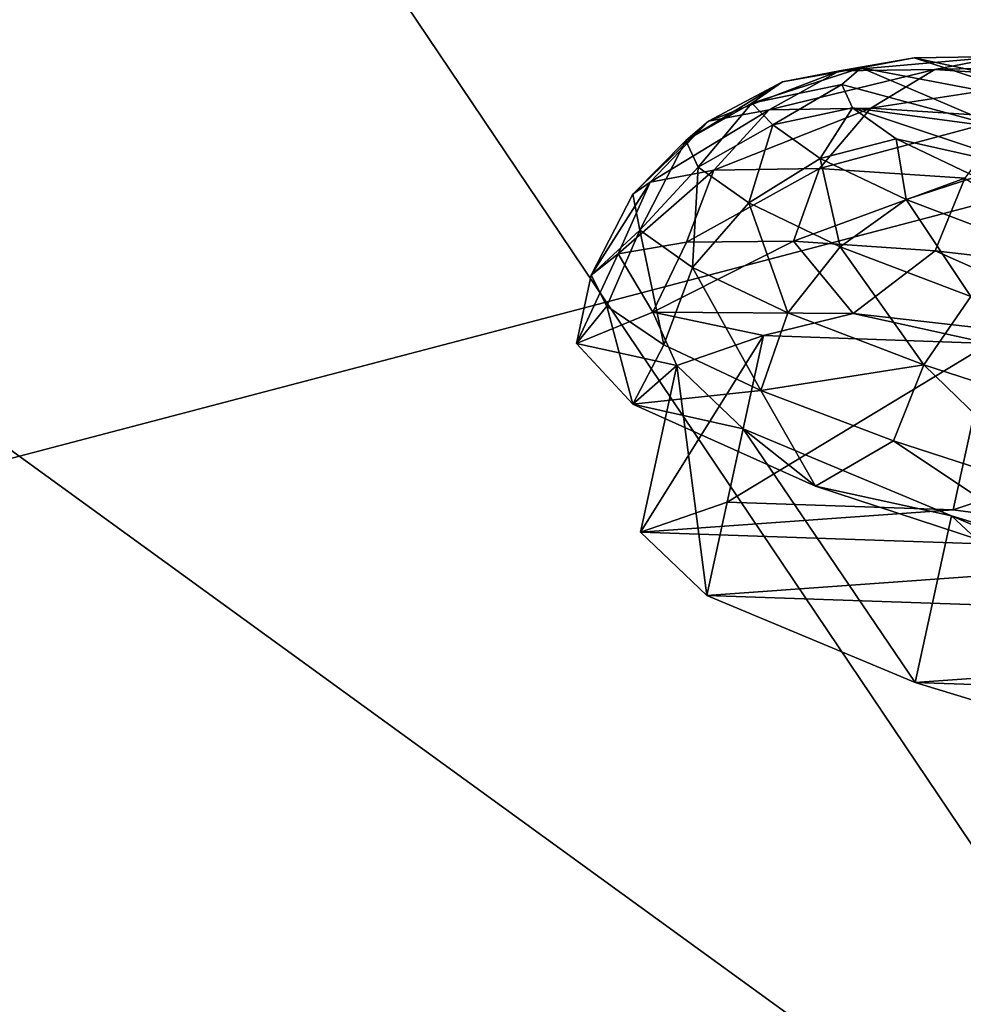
# Model space of a CAD drawing. Header units: metres. Extents: x -1651 to 0, y -1070 to 0.
# Tile 59 of 111: x -646 to -619, y -908 to -879. Entities that reach past the tile are written whole.
import ezdxf

# ---------------------------------------------------------------- set-up
doc = ezdxf.new("R2010")
doc.units = ezdxf.units.M

msp = doc.modelspace()

# ---------------------------------------------------------------- linework, layer by layer
at = {"layer": 'None'}
for points in [[(-705.588745, -848.473389, -377.175201), (-658.267761, -907.837219, -60), (-606.657959, -920.294556, -60)], [(-606.657959, -920.294556, -60), (-643.46759, -865.614624, -377.175201), (-705.588745, -848.473389, -377.175201)], [(-682.642212, -854.043579, -406), (-636.776367, -866.25531, -406), (-687.702698, -902.677124, -63)], [(-580.439209, -879.171082, -382.385681), (-643.126038, -864.44043, -382.385681), (-643.46759, -865.614624, -377.175201)], [(-580.439209, -879.171082, -382.385681), (-580.239075, -878.239136, -384.897552), (-643.126038, -864.44043, -382.385681)], [(-580.733521, -880.355408, -377.175201), (-580.439209, -879.171082, -382.385681), (-643.46759, -865.614624, -377.175201)], [(-580.733521, -880.355408, -377.175201), (-643.46759, -865.614624, -377.175201), (-606.657959, -920.294556, -60)], [(-687.702698, -902.677124, -63), (-636.776367, -866.25531, -406), (-590.582947, -877.16272, -406)], [(-687.702698, -902.677124, -63), (-590.582947, -877.16272, -406), (-615.638672, -920.923889, -63)], [(-750.898499, -980.512817, -63), (-687.702698, -902.677124, -63), (-615.638672, -920.923889, -63)]]:
    msp.add_3dface(points, dxfattribs=at)
at = {"layer": 'None012310'}
for points in [[(-621.489075, -880.413574, -252.418457), (-619.949951, -880.12439, -257.393372), (-623.783142, -880.82074, -252.929413)], [(-619.949951, -880.12439, -257.393372), (-622.118835, -880.507996, -258.309113), (-623.783142, -880.82074, -252.929413)], [(-619.949951, -880.12439, -257.393372), (-617.382385, -880.08313, -262.180542), (-622.118835, -880.507996, -258.309113)], [(-617.382385, -880.08313, -262.180542), (-619.342346, -880.463379, -263.485809), (-622.118835, -880.507996, -258.309113)], [(-615.665344, -881.52655, -255.659607), (-619.949951, -880.12439, -257.393372), (-621.489075, -880.413574, -252.418457)], [(-613.557739, -881.492676, -259.589233), (-617.382385, -880.08313, -262.180542), (-619.949951, -880.12439, -257.393372)], [(-615.665344, -881.52655, -255.659607), (-613.557739, -881.492676, -259.589233), (-619.949951, -880.12439, -257.393372)], [(-617.382385, -880.08313, -262.180542), (-613.852356, -880.316406, -266.453857), (-619.342346, -880.463379, -263.485809)], [(-613.852356, -880.316406, -266.453857), (-615.525085, -880.715637, -268.106842), (-619.342346, -880.463379, -263.485809)], [(-623.783142, -880.82074, -252.929413), (-622.118835, -880.507996, -258.309113), (-625.938782, -881.969788, -253.470947)], [(-622.118835, -880.507996, -258.309113), (-624.16626, -881.636719, -259.200317), (-625.938782, -881.969788, -253.470947)], [(-623.783142, -880.82074, -252.929413), (-624.673035, -881.450439, -247.689606), (-621.489075, -880.413574, -252.418457)], [(-624.673035, -881.450439, -247.689606), (-622.056396, -880.900818, -247.55481), (-621.489075, -880.413574, -252.418457)], [(-622.118835, -880.507996, -258.309113), (-619.342346, -880.463379, -263.485809), (-624.16626, -881.636719, -259.200317)], [(-619.342346, -880.463379, -263.485809), (-621.209351, -881.589172, -264.713501), (-624.16626, -881.636719, -259.200317)], [(-621.489075, -880.413574, -252.418457), (-622.056396, -880.900818, -247.55481), (-617.39447, -882.163879, -247.58345)], [(-617.39447, -882.163879, -247.58345), (-615.665344, -881.52655, -255.659607), (-621.489075, -880.413574, -252.418457)], [(-619.342346, -880.463379, -263.485809), (-615.525085, -880.715637, -268.106842), (-621.209351, -881.589172, -264.713501)], [(-625.938782, -881.969788, -253.470947), (-626.592163, -882.530945, -247.86969), (-623.783142, -880.82074, -252.929413)], [(-626.592163, -882.530945, -247.86969), (-624.673035, -881.450439, -247.689606), (-623.783142, -880.82074, -252.929413)], [(-622.056396, -880.900818, -247.55481), (-624.673035, -881.450439, -247.689606), (-624.060181, -882.081787, -242.410431)], [(-622.056396, -880.900818, -247.55481), (-624.060181, -882.081787, -242.410431), (-621.745239, -881.579773, -242.690994)], [(-617.39447, -882.163879, -247.58345), (-622.056396, -880.900818, -247.55481), (-621.745239, -881.579773, -242.690994)], [(-615.525085, -880.715637, -268.106842), (-617.143921, -881.857849, -269.634888), (-621.209351, -881.589172, -264.713501)], [(-624.673035, -881.450439, -247.689606), (-626.592163, -882.530945, -247.86969), (-626.233826, -883.312805, -242.26825)], [(-624.673035, -881.450439, -247.689606), (-626.233826, -883.312805, -242.26825), (-624.060181, -882.081787, -242.410431)], [(-625.938782, -881.969788, -253.470947), (-624.16626, -881.636719, -259.200317), (-627.629517, -883.746521, -253.965851)], [(-624.16626, -881.636719, -259.200317), (-625.782959, -883.399536, -259.934418), (-627.629517, -883.746521, -253.965851)], [(-624.16626, -881.636719, -259.200317), (-621.209351, -881.589172, -264.713501), (-625.782959, -883.399536, -259.934418)], [(-621.209351, -881.589172, -264.713501), (-622.702576, -883.350037, -265.677765), (-625.782959, -883.399536, -259.934418)], [(-621.745239, -881.579773, -242.690994), (-624.060181, -882.081787, -242.410431), (-622.67926, -883.059021, -237.030182)], [(-621.209351, -881.589172, -264.713501), (-617.143921, -881.857849, -269.634888), (-622.702576, -883.350037, -265.677765)], [(-621.745239, -881.579773, -242.690994), (-622.67926, -883.059021, -237.030182), (-620.468201, -882.483459, -237.715576)], [(-617.39447, -882.163879, -247.58345), (-621.745239, -881.579773, -242.690994), (-616.09082, -883.463013, -239.506744)], [(-616.09082, -883.463013, -239.506744), (-621.745239, -881.579773, -242.690994), (-620.468201, -882.483459, -237.715576)], [(-627.629517, -883.746521, -253.965851), (-628.138855, -884.09259, -248.097641), (-625.938782, -881.969788, -253.470947)], [(-628.138855, -884.09259, -248.097641), (-626.592163, -882.530945, -247.86969), (-625.938782, -881.969788, -253.470947)], [(-624.060181, -882.081787, -242.410431), (-626.233826, -883.312805, -242.26825), (-624.763123, -884.353516, -236.538284)], [(-624.060181, -882.081787, -242.410431), (-624.763123, -884.353516, -236.538284), (-622.67926, -883.059021, -237.030182)], [(-617.143921, -881.857849, -269.634888), (-618.467468, -883.629883, -270.804626), (-622.702576, -883.350037, -265.677765)], [(-626.592163, -882.530945, -247.86969), (-628.138855, -884.09259, -248.097641), (-627.93689, -885.14563, -242.295456)], [(-626.592163, -882.530945, -247.86969), (-627.93689, -885.14563, -242.295456), (-626.233826, -883.312805, -242.26825)], [(-620.468201, -882.483459, -237.715576), (-622.67926, -883.059021, -237.030182), (-620.175476, -884.255737, -231.852524)], [(-616.09082, -883.463013, -239.506744), (-620.468201, -882.483459, -237.715576), (-618.152832, -883.590088, -232.927536)], [(-618.152832, -883.590088, -232.927536), (-620.468201, -882.483459, -237.715576), (-620.175476, -884.255737, -231.852524)], [(-622.67926, -883.059021, -237.030182), (-624.763123, -884.353516, -236.538284), (-622.096619, -885.628052, -231.024094)], [(-620.175476, -884.255737, -231.852524), (-622.67926, -883.059021, -237.030182), (-622.096619, -885.628052, -231.024094)], [(-626.575073, -885.496582, -260.897736), (-628.563721, -885.831543, -254.777924), (-625.782959, -883.399536, -259.934418)], [(-625.782959, -883.399536, -259.934418), (-628.563721, -885.831543, -254.777924), (-627.629517, -883.746521, -253.965851)], [(-626.233826, -883.312805, -242.26825), (-627.93689, -885.14563, -242.295456), (-626.404724, -886.229797, -236.326263)], [(-623.458923, -885.467896, -266.537537), (-626.575073, -885.496582, -260.897736), (-622.702576, -883.350037, -265.677765)], [(-622.702576, -883.350037, -265.677765), (-626.575073, -885.496582, -260.897736), (-625.782959, -883.399536, -259.934418)], [(-626.233826, -883.312805, -242.26825), (-626.404724, -886.229797, -236.326263), (-624.763123, -884.353516, -236.538284)], [(-618.467468, -883.629883, -270.804626), (-623.458923, -885.467896, -266.537537), (-622.702576, -883.350037, -265.677765)], [(-628.563721, -885.831543, -254.777924), (-629.34845, -886.459961, -248.413315), (-627.629517, -883.746521, -253.965851)], [(-627.629517, -883.746521, -253.965851), (-629.34845, -886.459961, -248.413315), (-628.138855, -884.09259, -248.097641)], [(-619.334961, -885.746582, -271.480621), (-623.458923, -885.467896, -266.537537), (-618.467468, -883.629883, -270.804626)], [(-618.152832, -883.590088, -232.927536), (-620.175476, -884.255737, -231.852524), (-616.601624, -885.616089, -227.230179)], [(-614.361633, -886.32196, -275.537018), (-619.334961, -885.746582, -271.480621), (-618.467468, -883.629883, -270.804626)], [(-628.138855, -884.09259, -248.097641), (-629.34845, -886.459961, -248.413315), (-627.93689, -885.14563, -242.295456)], [(-624.763123, -884.353516, -236.538284), (-626.404724, -886.229797, -236.326263), (-623.626892, -887.557495, -230.581879)], [(-622.096619, -885.628052, -231.024094), (-624.763123, -884.353516, -236.538284), (-623.626892, -887.557495, -230.581879)], [(-620.175476, -884.255737, -231.852524), (-622.096619, -885.628052, -231.024094), (-618.290466, -887.076843, -226.101288)], [(-616.601624, -885.616089, -227.230179), (-620.175476, -884.255737, -231.852524), (-618.290466, -887.076843, -226.101288)], [(-627.93689, -885.14563, -242.295456), (-629.34845, -886.459961, -248.413315), (-628.898987, -887.357605, -242.048477)], [(-627.232727, -888.490051, -235.928009), (-627.93689, -885.14563, -242.295456), (-628.898987, -887.357605, -242.048477)], [(-626.404724, -886.229797, -236.326263), (-627.93689, -885.14563, -242.295456), (-627.232727, -888.490051, -235.928009)], [(-626.575073, -885.496582, -260.897736), (-627.552124, -887.5354, -259.821289), (-628.563721, -885.831543, -254.777924)], [(-621.717163, -887.575745, -269.63266), (-627.552124, -887.5354, -259.821289), (-623.458923, -885.467896, -266.537537)], [(-627.552124, -887.5354, -259.821289), (-626.575073, -885.496582, -260.897736), (-623.458923, -885.467896, -266.537537)], [(-621.717163, -887.575745, -269.63266), (-623.458923, -885.467896, -266.537537), (-619.334961, -885.746582, -271.480621)], [(-627.552124, -887.5354, -259.821289), (-629.782715, -888.4505, -248.663391), (-628.563721, -885.831543, -254.777924)], [(-628.563721, -885.831543, -254.777924), (-629.782715, -888.4505, -248.663391), (-629.34845, -886.459961, -248.413315)], [(-622.096619, -885.628052, -231.024094), (-623.626892, -887.557495, -230.581879), (-619.661865, -889.066833, -225.453552)], [(-618.290466, -887.076843, -226.101288), (-622.096619, -885.628052, -231.024094), (-619.661865, -889.066833, -225.453552)], [(-612.981689, -888.566772, -276.914154), (-621.717163, -887.575745, -269.63266), (-619.334961, -885.746582, -271.480621)], [(-612.981689, -888.566772, -276.914154), (-619.334961, -885.746582, -271.480621), (-614.361633, -886.32196, -275.537018)], [(-624.413635, -889.813721, -230.28714), (-626.404724, -886.229797, -236.326263), (-627.232727, -888.490051, -235.928009)], [(-623.626892, -887.557495, -230.581879), (-626.404724, -886.229797, -236.326263), (-624.413635, -889.813721, -230.28714)], [(-629.34845, -886.459961, -248.413315), (-629.782715, -888.4505, -248.663391), (-628.898987, -887.357605, -242.048477)], [(-619.661865, -889.066833, -225.453552), (-614.724243, -890.667419, -221.287369), (-618.290466, -887.076843, -226.101288)], [(-629.782715, -888.4505, -248.663391), (-628.139893, -890.210815, -237.504807), (-628.898987, -887.357605, -242.048477)], [(-626.851685, -889.090027, -248.662857), (-629.782715, -888.4505, -248.663391), (-627.552124, -887.5354, -259.821289)], [(-628.139893, -890.210815, -237.504807), (-627.232727, -888.490051, -235.928009), (-628.898987, -887.357605, -242.048477)], [(-626.851685, -889.090027, -248.662857), (-627.552124, -887.5354, -259.821289), (-624.331421, -888.2146, -260.007813)], [(-627.552124, -887.5354, -259.821289), (-621.717163, -887.575745, -269.63266), (-624.331421, -888.2146, -260.007813)], [(-619.661865, -889.066833, -225.453552), (-623.626892, -887.557495, -230.581879), (-624.413635, -889.813721, -230.28714)], [(-624.331421, -888.2146, -260.007813), (-621.717163, -887.575745, -269.63266), (-617.752075, -888.441772, -269.624817)], [(-621.717163, -887.575745, -269.63266), (-612.981689, -888.566772, -276.914154), (-617.752075, -888.441772, -269.624817)], [(-625.389282, -893.063293, -260.616974), (-627.909485, -893.938782, -249.272003), (-624.331421, -888.2146, -260.007813)], [(-627.909485, -893.938782, -249.272003), (-626.851685, -889.090027, -248.662857), (-624.331421, -888.2146, -260.007813)], [(-625.389282, -893.063293, -260.616974), (-624.331421, -888.2146, -260.007813), (-617.752075, -888.441772, -269.624817)], [(-618.809937, -893.290466, -270.233978), (-625.389282, -893.063293, -260.616974), (-617.752075, -888.441772, -269.624817)], [(-618.809937, -893.290466, -270.233978), (-617.752075, -888.441772, -269.624817), (-608.115295, -889.737061, -276.049744)], [(-628.139893, -890.210815, -237.504807), (-629.782715, -888.4505, -248.663391), (-626.851685, -889.090027, -248.662857)], [(-624.413635, -889.813721, -230.28714), (-627.232727, -888.490051, -235.928009), (-628.139893, -890.210815, -237.504807)], [(-624.929077, -890.934875, -237.317108), (-628.139893, -890.210815, -237.504807), (-626.851685, -889.090027, -248.662857)], [(-626.851685, -889.090027, -248.662857), (-627.909485, -893.938782, -249.272003), (-625.986877, -895.783569, -237.926254)], [(-624.929077, -890.934875, -237.317108), (-626.851685, -889.090027, -248.662857), (-625.986877, -895.783569, -237.926254)], [(-624.413635, -889.813721, -230.28714), (-620.550049, -891.277832, -225.342606), (-619.661865, -889.066833, -225.453552)], [(-620.550049, -891.277832, -225.342606), (-615.790527, -892.82605, -221.28447), (-619.661865, -889.066833, -225.453552)], [(-619.661865, -889.066833, -225.453552), (-615.790527, -892.82605, -221.28447), (-614.724243, -890.667419, -221.287369)], [(-622.821777, -892.603882, -227.691406), (-624.413635, -889.813721, -230.28714), (-628.139893, -890.210815, -237.504807)], [(-620.550049, -891.277832, -225.342606), (-624.413635, -889.813721, -230.28714), (-622.821777, -892.603882, -227.691406)], [(-609.173096, -894.585754, -276.658905), (-618.809937, -893.290466, -270.233978), (-608.115295, -889.737061, -276.049744)], [(-622.821777, -892.603882, -227.691406), (-628.139893, -890.210815, -237.504807), (-624.929077, -890.934875, -237.317108)], [(-624.929077, -890.934875, -237.317108), (-625.986877, -895.783569, -237.926254), (-619.914185, -898.316895, -228.306992)], [(-618.856323, -893.468201, -227.697845), (-622.821777, -892.603882, -227.691406), (-624.929077, -890.934875, -237.317108)], [(-618.856323, -893.468201, -227.697845), (-624.929077, -890.934875, -237.317108), (-619.914185, -898.316895, -228.306992)], [(-614.46991, -895.341125, -220.40686), (-620.550049, -891.277832, -225.342606), (-622.821777, -892.603882, -227.691406)], [(-614.46991, -895.341125, -220.40686), (-615.790527, -892.82605, -221.28447), (-620.550049, -891.277832, -225.342606)], [(-614.46991, -895.341125, -220.40686), (-622.821777, -892.603882, -227.691406), (-618.856323, -893.468201, -227.697845)], [(-627.909485, -893.938782, -249.272003), (-625.389282, -893.063293, -260.616974), (-618.809937, -893.290466, -270.233978)], [(-609.173096, -894.585754, -276.658905), (-627.909485, -893.938782, -249.272003), (-618.809937, -893.290466, -270.233978)], [(-618.856323, -893.468201, -227.697845), (-619.914185, -898.316895, -228.306992), (-610.615845, -901.153076, -221.878662)], [(-609.558044, -896.304382, -221.269516), (-614.46991, -895.341125, -220.40686), (-618.856323, -893.468201, -227.697845)], [(-609.558044, -896.304382, -221.269516), (-618.856323, -893.468201, -227.697845), (-610.615845, -901.153076, -221.878662)], [(-625.986877, -895.783569, -237.926254), (-627.909485, -893.938782, -249.272003), (-609.173096, -894.585754, -276.658905)], [(-597.945862, -896.751892, -278.913635), (-625.986877, -895.783569, -237.926254), (-609.173096, -894.585754, -276.658905)], [(-619.914185, -898.316895, -228.306992), (-625.986877, -895.783569, -237.926254), (-597.945862, -896.751892, -278.913635)], [(-586.837585, -899.459106, -276.654877), (-619.914185, -898.316895, -228.306992), (-597.945862, -896.751892, -278.913635)], [(-610.615845, -901.153076, -221.878662), (-619.914185, -898.316895, -228.306992), (-586.837585, -899.459106, -276.654877)]]:
    msp.add_3dface(points, dxfattribs=at)

doc.saveas('drawing.dxf')
